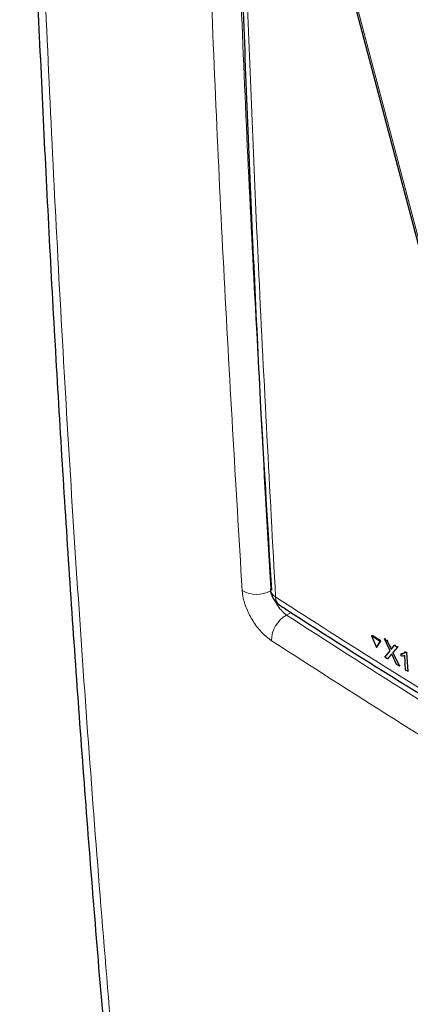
# Paper-space layout 'Blatt2' of a CAD drawing. Header units: millimetres. Extents: x 5 to 418, y 2 to 292.
# Tile 4 of 54: x 85 to 98, y 139 to 171. Entities that reach past the tile are written whole.
import ezdxf

# ---------------------------------------------------------------- set-up
doc = ezdxf.new("R2010")
doc.units = ezdxf.units.MM

psp = doc.layouts.new('Blatt2')

# ---------------------------------------------------------------- linework, layer by layer
at = {"color": 7, "linetype": 'Continuous', "lineweight": 25}
for p, q in [((95.404, 173.888), (98.575, 161.893)), ((93.328, 152.296), (93.328, 152.287)), ((96.617, 150.769), (96.642, 150.783)), ((96.905, 150.589), (96.617, 150.769)), ((96.617, 150.769), (96.779, 150.39)), ((96.929, 150.604), (96.642, 150.783)), ((96.779, 150.39), (96.905, 150.589)), ((96.803, 150.405), (96.929, 150.604)), ((96.905, 150.589), (96.929, 150.604)), ((97.044, 150.666), (97.068, 150.681)), ((97.227, 150.284), (97.044, 150.666)), ((97.044, 150.666), (97.132, 150.611)), ((97.068, 150.681), (97.072, 150.679)), ((97.132, 150.611), (97.157, 150.626)), ((97.132, 150.611), (97.233, 150.401)), ((97.294, 150.363), (97.375, 150.46)), ((97.375, 150.46), (97.398, 150.474)), ((97.375, 150.46), (97.464, 150.404)), ((96.779, 150.39), (96.803, 150.405)), ((97.054, 150.078), (97.227, 150.284)), ((97.254, 150.154), (97.144, 150.022)), ((97.44, 149.838), (97.3, 150.13)), ((97.464, 150.404), (97.316, 150.227)), ((97.316, 150.227), (97.34, 150.241)), ((97.316, 150.227), (97.528, 149.782)), ((97.464, 150.404), (97.488, 150.418)), ((97.584, 150.184), (97.607, 150.198)), ((97.588, 150.112), (97.584, 150.184)), ((97.608, 150.198), (97.684, 150.212)), ((97.732, 149.655), (97.703, 150.126)), ((97.718, 150.245), (97.742, 150.259)), ((97.718, 150.245), (97.761, 150.218)), ((97.761, 150.218), (97.785, 150.232)), ((97.761, 150.218), (97.799, 149.613)), ((97.144, 150.022), (97.054, 150.078)), ((97.144, 150.022), (97.168, 150.037)), ((97.528, 149.782), (97.44, 149.838)), ((97.528, 149.782), (97.552, 149.797)), ((97.799, 149.613), (97.732, 149.655)), ((97.799, 149.613), (97.822, 149.628))]:
    psp.add_line(p, q, dxfattribs=at)
at = {"color": 7, "linetype": 'Continuous', "lineweight": 18}
for p, q in [((94.002, 151.531), (93.852, 151.445)), ((97.233, 150.401), (97.256, 150.416)), ((97.254, 150.154), (97.278, 150.168))]:
    psp.add_line(p, q, dxfattribs=at)
at = {"color": 7, "linetype": 'Continuous', "lineweight": 18, "flags": 128}
psp.add_lwpolyline([(95.491, 173.776), (95.611, 173.322), (96.091, 171.506), (98.011, 164.242), (98.661, 161.781)], dxfattribs=at)
at = {"color": 7, "linetype": 'Continuous', "lineweight": 18}
for centre, radius, start, end in [((92.878, 153.082), 0.963, 240.8712, 298.2505), ((93.66, 152.326), 0.334, 186.5592, 240.6653), ((93.826, 152.032), 0.33, 179.6975, 234.3198), ((94.328, 150.605), 0.965, 119.5742, 179.6438)]:
    psp.add_arc(centre, radius, start, end, dxfattribs=at)
at = {"color": 7, "linetype": 'Continuous', "lineweight": 25}
psp.add_arc((93.994, 152.326), 0.667, 183.291, 237.1402, dxfattribs=at)
for points, knots in [([(85.166, 189.609), (85.188, 188.589), (85.264, 185.037), (85.456, 178.834), (85.758, 171.041), (86.141, 163.182), (86.596, 155.395), (87.123, 147.653), (87.724, 139.949), (88.399, 132.298), (89.113, 125.012), (89.871, 118.061), (90.396, 113.659), (90.66, 111.443)], [0, 0, 0, 0, 0.037924, 0.132132, 0.231979, 0.330848, 0.429396, 0.528403, 0.627406, 0.726408, 0.825419, 0.912117, 1, 1, 1, 1]), ([(92.024, 185.133), (92.037, 184.454), (92.107, 180.974), (92.303, 174.741), (92.615, 166.435), (92.959, 158.951), (93.227, 154.257), (93.34, 152.296)], [0, 0, 0, 0, 0.061225, 0.313593, 0.566097, 0.818699, 1, 1, 1, 1]), ([(93.636, 151.767), (93.698, 151.727), (95.049, 150.839), (97.762, 149.139), (101.777, 146.671), (105.87, 144.25), (110.028, 141.87), (114.26, 139.533), (117.883, 137.587), (120.124, 136.435), (120.904, 136.034)], [0, 0, 0, 0, 0.007316, 0.159791, 0.31208, 0.464128, 0.615833, 0.767297, 0.919011, 1, 1, 1, 1]), ([(97.233, 150.401), (97.239, 150.387), (97.248, 150.368), (97.259, 150.343), (97.262, 150.332), (97.263, 150.327)], [0, 0, 0, 0, 0.561277, 0.781763, 1, 1, 1, 1]), ([(97.276, 150.18), (97.272, 150.175), (97.265, 150.166), (97.258, 150.157), (97.254, 150.154)], [0, 0, 0, 0, 0.560002, 1, 1, 1, 1]), ([(97.263, 150.327), (97.269, 150.333), (97.279, 150.346), (97.289, 150.358), (97.294, 150.363)], [0, 0, 0, 0, 0.56, 1, 1, 1, 1]), ([(97.3, 150.13), (97.295, 150.14), (97.288, 150.156), (97.28, 150.173), (97.276, 150.18)], [0, 0, 0, 0, 0.56, 1, 1, 1, 1]), ([(97.584, 150.184), (97.615, 150.185), (97.671, 150.186), (97.704, 150.227), (97.718, 150.245)], [0, 0, 0, 0, 0.560427, 1, 1, 1, 1]), ([(97.703, 150.126), (97.683, 150.119), (97.649, 150.106), (97.607, 150.11), (97.588, 150.112)], [0, 0, 0, 0, 0.559686, 1, 1, 1, 1])]:
    psp.add_open_spline(points, degree=3, knots=knots, dxfattribs=at)
at = {"color": 7, "linetype": 'Continuous', "lineweight": 18}
for points, knots in [([(85.434, 189.133), (85.527, 185.502), (85.713, 178.242), (86.167, 167.425), (86.751, 156.655), (87.478, 145.942), (88.347, 135.327), (89.453, 123.655), (90.389, 115.611), (90.924, 111.023)], [0, 0, 0, 0, 0.13542, 0.27084, 0.407692, 0.544545, 0.681438, 0.818332, 1, 1, 1, 1]), ([(92.409, 152.24), (92.2, 155.739), (91.781, 162.737), (91.295, 173.787), (91.09, 181.38), (90.982, 185.405)], [0, 0, 0, 0, 0.319671, 0.639406, 1, 1, 1, 1]), ([(91.945, 185.396), (92.053, 181.375), (92.258, 173.788), (92.743, 162.745), (93.162, 155.752), (93.371, 152.255)], [0, 0, 0, 0, 0.360594, 0.680264, 1, 1, 1, 1]), ([(92.184, 184.871), (92.192, 184.514), (92.233, 182.727), (92.431, 175.236), (92.816, 164.615), (93.308, 155.524), (93.497, 152.034)], [0, 0, 0, 0, 0.032288, 0.161438, 0.678067, 1, 1, 1, 1]), ([(95.49, 173.837), (96.709, 172.979), (99.151, 171.257), (102.822, 169.022), (106.485, 167.028), (108.901, 165.941), (110.111, 165.397)], [0, 0, 0, 0, 0.250822, 0.502682, 0.750834, 1, 1, 1, 1]), ([(110.127, 165.327), (108.918, 165.871), (106.499, 166.959), (103.654, 168.506), (101.207, 169.947), (99.155, 171.234), (97.113, 172.611), (95.894, 173.486), (95.491, 173.776)], [0, 0, 0, 0, 0.248647, 0.497289, 0.581143, 0.749036, 0.916929, 1, 1, 1, 1]), ([(92.409, 152.24), (92.418, 152.159), (92.442, 151.957), (92.567, 151.591), (92.785, 151.195), (93.062, 150.841), (93.263, 150.688), (93.363, 150.611)], [0, 0, 0, 0, 0.142557, 0.356669, 0.570896, 0.785425, 1, 1, 1, 1]), ([(93.852, 151.445), (93.803, 151.484), (93.707, 151.563), (93.574, 151.74), (93.49, 151.874), (93.466, 151.94), (93.466, 151.941)], [0, 0, 0, 0, 0.332532, 0.664631, 0.996388, 1, 1, 1, 1]), ([(93.497, 152.034), (93.792, 151.843), (95.27, 150.891), (99.163, 148.436), (105.314, 144.735), (112.901, 140.425), (118.148, 137.668), (120.757, 136.297)], [0, 0, 0, 0, 0.0345662, 0.1728355, 0.4495496, 0.7262636, 1, 1, 1, 1]), ([(93.852, 151.445), (95.168, 150.598), (98.005, 148.771), (102.477, 146.029), (107.255, 143.211), (112.135, 140.453), (116.883, 137.873), (120.041, 136.238), (121.506, 135.48)], [0, 0, 0, 0, 0.150956, 0.325426, 0.499897, 0.674467, 0.849037, 1, 1, 1, 1]), ([(121.073, 134.614), (119.605, 135.374), (116.44, 137.012), (111.683, 139.598), (106.793, 142.361), (102.006, 145.185), (97.524, 147.933), (94.682, 149.762), (93.363, 150.611)], [0, 0, 0, 0, 0.150964, 0.325534, 0.500104, 0.674574, 0.849044, 1, 1, 1, 1])]:
    psp.add_open_spline(points, degree=3, knots=knots, dxfattribs=at)

doc.saveas('drawing.dxf')
